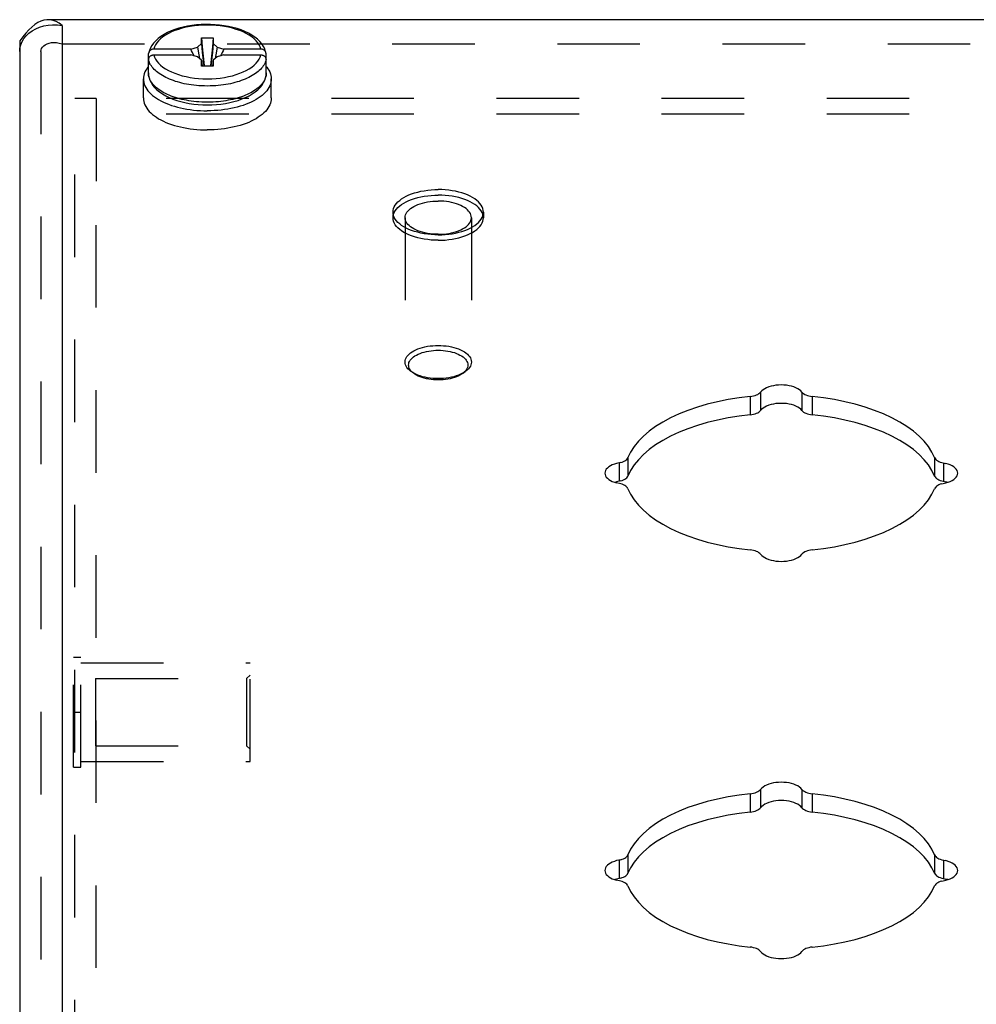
# Model space of a CAD drawing. Header units: inches. Extents: x 0 to 42.5, y 0 to 27.5.
# Tile 6 of 10: x 29.4 to 32.1, y 20.9 to 23.7. Entities that reach past the tile are written whole.
import ezdxf

# ---------------------------------------------------------------- set-up
doc = ezdxf.new("R2010")
doc.units = ezdxf.units.IN
doc.header["$LTSCALE"] = 2.3375
doc.header["$MEASUREMENT"] = 0
doc.linetypes.add('HIDDEN', pattern=[0.2, 0.1, -0.1])
doc.layers.add('DEFAULT_2', color=8, linetype='HIDDEN')
doc.layers.add('DOOR_ASSEMBLY', color=7, linetype='CONTINUOUS')

msp = doc.modelspace()

# ---------------------------------------------------------------- linework, layer by layer
at = {"layer": 'DEFAULT_2', "color": 8, "linetype": 'HIDDEN'}
for p, q in [((29.5878, 18.3599), (29.5878, 23.4842)), ((29.6478, 23.4842), (29.5878, 23.4842)), ((29.6478, 23.484), (29.6478, 23.184)), ((38.0278, 23.484), (29.6478, 23.484)), ((38.0278, 23.4401), (29.6478, 23.4401)), ((29.6478, 19.1518), (29.6478, 23.184)), ((29.5838, 21.5901), (29.5838, 21.9021)), ((29.5838, 21.9021), (29.6048, 21.9021)), ((29.6048, 21.5901), (29.6048, 21.9021)), ((29.6048, 21.8861), (30.0838, 21.8861)), ((30.0838, 21.6061), (30.0838, 21.8861)), ((29.6463, 21.8411), (29.6463, 21.6511)), ((29.6463, 21.8411), (30.0738, 21.8411)), ((30.0738, 21.8411), (30.0838, 21.8511)), ((30.0738, 21.8411), (30.0738, 21.6511)), ((29.5838, 21.7461), (29.6048, 21.7461)), ((29.6463, 21.6511), (30.0738, 21.6511)), ((30.0738, 21.6511), (30.0838, 21.6411)), ((29.5838, 21.5901), (29.6048, 21.5901)), ((29.6048, 21.6061), (30.0838, 21.6061))]:
    msp.add_line(p, q, dxfattribs=at)
at = {"layer": 'DOOR_ASSEMBLY', "color": 3, "linetype": 'Continuous'}
for p, q in [((38.1641, 23.7072), (29.5116, 23.7072)), ((29.5516, 23.6912), (29.5516, 18.9049)), ((29.4316, 23.6172), (29.4316, 18.771))]:
    msp.add_line(p, q, dxfattribs=at)
at = {"layer": 'DOOR_ASSEMBLY', "color": 7, "linetype": 'Continuous'}
for p, q in [((29.4316, 23.6472), (29.4316, 23.6172)), ((29.9463, 23.6394), (29.9463, 23.6559)), ((29.9463, 23.6559), (29.9793, 23.6559)), ((29.9793, 23.6559), (29.9793, 23.6394)), ((29.9158, 23.6241), (29.8117, 23.6241)), ((29.9158, 23.6241), (29.9352, 23.6297)), ((29.9352, 23.6297), (29.9463, 23.6394)), ((29.9793, 23.6394), (29.9905, 23.6297)), ((29.9905, 23.6297), (30.0098, 23.6241)), ((30.1139, 23.6241), (30.0098, 23.6241)), ((29.7966, 23.5955), (29.7966, 23.6111)), ((29.7966, 23.579), (29.7966, 23.5946)), ((29.8117, 23.6076), (29.9158, 23.6076)), ((29.9352, 23.602), (29.9158, 23.6076)), ((29.9463, 23.5924), (29.9352, 23.602)), ((29.9463, 23.5759), (29.9463, 23.5924)), ((29.9463, 23.5924), (29.9484, 23.5759)), ((29.9793, 23.5924), (29.9772, 23.5759)), ((29.9905, 23.602), (29.9793, 23.5924)), ((29.9793, 23.5924), (29.9793, 23.5759)), ((30.0098, 23.6076), (29.9905, 23.602)), ((30.0098, 23.6076), (30.1139, 23.6076)), ((30.129, 23.5955), (30.129, 23.6111)), ((30.1296, 23.5914), (30.129, 23.5955)), ((30.129, 23.579), (30.129, 23.5946)), ((30.1298, 23.5873), (30.1296, 23.5914)), ((29.7958, 23.557), (29.7958, 23.5873)), ((29.9793, 23.5759), (29.9463, 23.5759)), ((30.1298, 23.557), (30.1298, 23.5873)), ((29.7818, 23.4855), (29.7818, 23.5397)), ((30.1298, 23.557), (30.1296, 23.5531)), ((30.1438, 23.4855), (30.1438, 23.5397)), ((31.5294, 22.6526), (31.5294, 22.6007)), ((31.6463, 22.6526), (31.6463, 22.6007)), ((31.4999, 22.6401), (31.4999, 22.5882)), ((31.6757, 22.6401), (31.6757, 22.5882)), ((31.1286, 22.4522), (31.1286, 22.4003)), ((31.1536, 22.467), (31.1536, 22.415)), ((32.022, 22.467), (32.022, 22.415)), ((32.047, 22.4522), (32.047, 22.4003)), ((31.1217, 22.3987), (31.1162, 22.397)), ((31.1333, 22.4013), (31.1217, 22.3987)), ((32.0595, 22.397), (32.0539, 22.3987)), ((31.5294, 21.5276), (31.5294, 21.4757)), ((31.6463, 21.5276), (31.6463, 21.4757)), ((31.4999, 21.5151), (31.4999, 21.4632)), ((31.6757, 21.5151), (31.6757, 21.4632)), ((31.1536, 21.342), (31.1536, 21.29)), ((32.022, 21.342), (32.022, 21.29)), ((31.1286, 21.3272), (31.1286, 21.2753)), ((32.047, 21.3272), (32.047, 21.2753)), ((31.1333, 21.2763), (31.1217, 21.2737)), ((31.1217, 21.2737), (31.1162, 21.272)), ((32.0595, 21.272), (32.0539, 21.2737))]:
    msp.add_line(p, q, dxfattribs=at)
at = {"layer": 'DOOR_ASSEMBLY', "color": 8, "linetype": 'HIDDEN'}
for p, q in [((29.4916, 23.6172), (29.4916, 18.4229)), ((29.5516, 23.6392), (38.1241, 23.6392)), ((30.4886, 23.1621), (30.4886, 23.1465)), ((30.5226, 23.1465), (30.5226, 22.7378)), ((30.7106, 23.1465), (30.7106, 22.7378)), ((30.7446, 23.1621), (30.7446, 23.1465)), ((30.548, 22.7049), (30.5398, 22.7106)), ((30.6852, 22.7049), (30.6933, 22.7106))]:
    msp.add_line(p, q, dxfattribs=at)
at = {"layer": 'DOOR_ASSEMBLY', "color": 3, "linetype": 'Continuous'}
for points in [[(29.5116, 23.7072), (29.5087, 23.7071), (29.5001, 23.7059), (29.4916, 23.7031), (29.483, 23.6989), (29.4744, 23.6933), (29.4659, 23.6864), (29.4573, 23.6782), (29.4487, 23.6688), (29.4401, 23.6585), (29.4316, 23.6472)], [(29.5516, 23.6912), (29.543, 23.6972), (29.5344, 23.7019), (29.5259, 23.7051), (29.5173, 23.7069), (29.5116, 23.7072)], [(29.4435, 23.6538), (29.45, 23.6618), (29.4577, 23.6691), (29.4667, 23.6757), (29.4768, 23.6814), (29.4877, 23.6859), (29.4995, 23.6894), (29.5119, 23.6917), (29.5249, 23.6928), (29.5382, 23.6926), (29.5516, 23.6912)], [(29.4346, 23.6361), (29.4383, 23.6451), (29.4435, 23.6538)], [(29.4316, 23.6172), (29.4323, 23.6267), (29.4346, 23.6361)], [(31.6463, 22.6526), (31.6431, 22.6561), (31.6392, 22.6593), (31.6346, 22.6623), (31.6293, 22.6649), (31.6233, 22.6672), (31.6169, 22.6692), (31.61, 22.6707), (31.6028, 22.6719), (31.5954, 22.6725), (31.5878, 22.6728), (31.5803, 22.6725), (31.5729, 22.6719), (31.5657, 22.6707), (31.5588, 22.6692), (31.5523, 22.6672), (31.5464, 22.6649), (31.5411, 22.6623), (31.5364, 22.6593), (31.5325, 22.6561), (31.5294, 22.6526)], [(31.4999, 22.6401), (31.5048, 22.6408), (31.5095, 22.6417), (31.5139, 22.643), (31.5179, 22.6445), (31.5215, 22.6462), (31.5247, 22.6482), (31.5273, 22.6503), (31.5294, 22.6526)], [(31.6463, 22.6526), (31.6484, 22.6503), (31.651, 22.6482), (31.6541, 22.6462), (31.6578, 22.6445), (31.6618, 22.643), (31.6662, 22.6417), (31.6708, 22.6408), (31.6757, 22.6401)], [(31.4999, 22.6401), (31.4683, 22.6363), (31.4375, 22.6314), (31.4075, 22.6253), (31.3783, 22.6182), (31.3504, 22.61), (31.3236, 22.6008), (31.2983, 22.5907), (31.2746, 22.5796), (31.2525, 22.5678), (31.2322, 22.5551), (31.2139, 22.5418), (31.1975, 22.5278), (31.1832, 22.5132), (31.1711, 22.4982), (31.1613, 22.4828), (31.1536, 22.467)], [(32.022, 22.467), (32.0144, 22.4828), (32.0046, 22.4982), (31.9924, 22.5132), (31.9782, 22.5278), (31.9618, 22.5418), (31.9434, 22.5551), (31.9231, 22.5678), (31.9011, 22.5796), (31.8773, 22.5907), (31.852, 22.6008), (31.8253, 22.61), (31.7973, 22.6182), (31.7682, 22.6253), (31.7381, 22.6314), (31.7073, 22.6363), (31.6757, 22.6401)], [(31.1333, 22.4533), (31.1217, 22.4507), (31.1153, 22.4487), (31.1094, 22.4464), (31.104, 22.4437), (31.0994, 22.4408), (31.0955, 22.4375), (31.0924, 22.4341), (31.0901, 22.4305), (31.0888, 22.4268), (31.0883, 22.423)], [(31.1333, 22.4533), (31.1375, 22.4546), (31.1414, 22.4562), (31.1449, 22.458), (31.1479, 22.46), (31.1504, 22.4622), (31.1523, 22.4645), (31.1536, 22.467)], [(32.022, 22.467), (32.0233, 22.4645), (32.0252, 22.4622), (32.0277, 22.46), (32.0307, 22.458), (32.0342, 22.4562), (32.0381, 22.4546), (32.0424, 22.4533), (32.0539, 22.4507)], [(32.0873, 22.423), (32.0869, 22.4268), (32.0855, 22.4305), (32.0833, 22.4341), (32.0802, 22.4375), (32.0763, 22.4408), (32.0716, 22.4437), (32.0663, 22.4464), (32.0604, 22.4487), (32.0539, 22.4507)], [(31.0883, 22.423), (31.0888, 22.4193), (31.0901, 22.4155), (31.0924, 22.4119), (31.0955, 22.4085), (31.0994, 22.4053), (31.104, 22.4023), (31.1094, 22.3996), (31.1153, 22.3973), (31.1217, 22.3954)], [(32.0424, 22.3928), (32.0539, 22.3954), (32.0604, 22.3973), (32.0663, 22.3996), (32.0716, 22.4023), (32.0763, 22.4053), (32.0802, 22.4085), (32.0833, 22.4119), (32.0855, 22.4155), (32.0869, 22.4193), (32.0873, 22.423)], [(31.1536, 22.3791), (31.1523, 22.3815), (31.1504, 22.3838), (31.1479, 22.386), (31.1449, 22.3881), (31.1414, 22.3899), (31.1375, 22.3915), (31.1333, 22.3928), (31.1217, 22.3954)], [(32.0424, 22.3928), (32.0381, 22.3915), (32.0342, 22.3899), (32.0307, 22.3881), (32.0277, 22.386), (32.0252, 22.3838), (32.0233, 22.3815), (32.022, 22.3791)], [(31.1536, 22.3791), (31.1613, 22.3633), (31.1711, 22.3479), (31.1832, 22.3328), (31.1975, 22.3183), (31.2139, 22.3043), (31.2322, 22.2909), (31.2525, 22.2783), (31.2746, 22.2664), (31.2983, 22.2554), (31.3236, 22.2452), (31.3504, 22.236), (31.3783, 22.2279), (31.4075, 22.2207), (31.4375, 22.2147), (31.4683, 22.2097), (31.4999, 22.2059)], [(31.6757, 22.2059), (31.7073, 22.2097), (31.7381, 22.2147), (31.7682, 22.2207), (31.7973, 22.2279), (31.8253, 22.236), (31.852, 22.2452), (31.8773, 22.2554), (31.9011, 22.2664), (31.9231, 22.2783), (31.9434, 22.2909), (31.9618, 22.3043), (31.9782, 22.3183), (31.9924, 22.3328), (32.0046, 22.3479), (32.0144, 22.3633), (32.022, 22.3791)], [(31.5294, 22.1934), (31.5273, 22.1957), (31.5247, 22.1979), (31.5215, 22.1998), (31.5179, 22.2016), (31.5139, 22.2031), (31.5095, 22.2043), (31.5048, 22.2053), (31.4999, 22.2059)], [(31.6757, 22.2059), (31.6708, 22.2053), (31.6662, 22.2043), (31.6618, 22.2031), (31.6578, 22.2016), (31.6541, 22.1998), (31.651, 22.1979), (31.6484, 22.1957), (31.6463, 22.1934)], [(31.5294, 22.1934), (31.5325, 22.19), (31.5364, 22.1868), (31.5411, 22.1838), (31.5464, 22.1811), (31.5523, 22.1788), (31.5588, 22.1769), (31.5657, 22.1753), (31.5729, 22.1742), (31.5803, 22.1735), (31.5878, 22.1733), (31.5954, 22.1735), (31.6028, 22.1742), (31.61, 22.1753), (31.6169, 22.1769), (31.6233, 22.1788), (31.6293, 22.1811), (31.6346, 22.1838), (31.6392, 22.1868), (31.6431, 22.19), (31.6463, 22.1934)], [(31.4999, 21.5151), (31.5048, 21.5158), (31.5095, 21.5167), (31.5139, 21.518), (31.5179, 21.5195), (31.5215, 21.5212), (31.5247, 21.5232), (31.5273, 21.5253), (31.5294, 21.5276)], [(31.6463, 21.5276), (31.6431, 21.5311), (31.6392, 21.5343), (31.6346, 21.5373), (31.6293, 21.5399), (31.6233, 21.5422), (31.6169, 21.5442), (31.61, 21.5457), (31.6028, 21.5469), (31.5954, 21.5475), (31.5878, 21.5478), (31.5803, 21.5475), (31.5729, 21.5469), (31.5657, 21.5457), (31.5588, 21.5442), (31.5523, 21.5422), (31.5464, 21.5399), (31.5411, 21.5373), (31.5364, 21.5343), (31.5325, 21.5311), (31.5294, 21.5276)], [(31.6463, 21.5276), (31.6484, 21.5253), (31.651, 21.5232), (31.6541, 21.5212), (31.6578, 21.5195), (31.6618, 21.518), (31.6662, 21.5167), (31.6708, 21.5158), (31.6757, 21.5151)], [(31.4999, 21.5151), (31.4683, 21.5113), (31.4375, 21.5064), (31.4075, 21.5003), (31.3783, 21.4932), (31.3504, 21.485), (31.3236, 21.4758), (31.2983, 21.4657), (31.2746, 21.4546), (31.2525, 21.4428), (31.2322, 21.4301), (31.2139, 21.4168), (31.1975, 21.4028), (31.1832, 21.3882), (31.1711, 21.3732), (31.1613, 21.3578), (31.1536, 21.342)], [(32.022, 21.342), (32.0144, 21.3578), (32.0046, 21.3732), (31.9924, 21.3882), (31.9782, 21.4028), (31.9618, 21.4168), (31.9434, 21.4301), (31.9231, 21.4428), (31.9011, 21.4546), (31.8773, 21.4657), (31.852, 21.4758), (31.8253, 21.485), (31.7973, 21.4932), (31.7682, 21.5003), (31.7381, 21.5064), (31.7073, 21.5113), (31.6757, 21.5151)], [(31.1333, 21.3283), (31.1375, 21.3296), (31.1414, 21.3312), (31.1449, 21.333), (31.1479, 21.335), (31.1504, 21.3372), (31.1523, 21.3395), (31.1536, 21.342)], [(32.022, 21.342), (32.0233, 21.3395), (32.0252, 21.3372), (32.0277, 21.335), (32.0307, 21.333), (32.0342, 21.3312), (32.0381, 21.3296), (32.0424, 21.3283), (32.0539, 21.3257)], [(31.1333, 21.3283), (31.1217, 21.3257), (31.1153, 21.3237), (31.1094, 21.3214), (31.104, 21.3187), (31.0994, 21.3158), (31.0955, 21.3125), (31.0924, 21.3091), (31.0901, 21.3055), (31.0888, 21.3018), (31.0883, 21.298)], [(32.0873, 21.298), (32.0869, 21.3018), (32.0855, 21.3055), (32.0833, 21.3091), (32.0802, 21.3125), (32.0763, 21.3158), (32.0716, 21.3187), (32.0663, 21.3214), (32.0604, 21.3237), (32.0539, 21.3257)], [(31.0883, 21.298), (31.0888, 21.2943), (31.0901, 21.2905), (31.0924, 21.2869), (31.0955, 21.2835), (31.0994, 21.2803), (31.104, 21.2773), (31.1094, 21.2746), (31.1153, 21.2723), (31.1217, 21.2704)], [(32.0424, 21.2678), (32.0539, 21.2704), (32.0604, 21.2723), (32.0663, 21.2746), (32.0716, 21.2773), (32.0763, 21.2803), (32.0802, 21.2835), (32.0833, 21.2869), (32.0855, 21.2905), (32.0869, 21.2943), (32.0873, 21.298)], [(31.1536, 21.2541), (31.1523, 21.2565), (31.1504, 21.2588), (31.1479, 21.261), (31.1449, 21.2631), (31.1414, 21.2649), (31.1375, 21.2665), (31.1333, 21.2678), (31.1217, 21.2704)], [(31.1536, 21.2541), (31.1613, 21.2383), (31.1711, 21.2229), (31.1832, 21.2078), (31.1975, 21.1933), (31.2139, 21.1793), (31.2322, 21.1659), (31.2525, 21.1533), (31.2746, 21.1414), (31.2983, 21.1304), (31.3236, 21.1202), (31.3504, 21.111), (31.3783, 21.1029), (31.4075, 21.0957), (31.4375, 21.0897), (31.4683, 21.0847), (31.4999, 21.0809)], [(31.6757, 21.0809), (31.7073, 21.0847), (31.7381, 21.0897), (31.7682, 21.0957), (31.7973, 21.1029), (31.8253, 21.111), (31.852, 21.1202), (31.8773, 21.1304), (31.9011, 21.1414), (31.9231, 21.1533), (31.9434, 21.1659), (31.9618, 21.1793), (31.9782, 21.1933), (31.9924, 21.2078), (32.0046, 21.2229), (32.0144, 21.2383), (32.022, 21.2541)], [(32.0424, 21.2678), (32.0381, 21.2665), (32.0342, 21.2649), (32.0307, 21.2631), (32.0277, 21.261), (32.0252, 21.2588), (32.0233, 21.2565), (32.022, 21.2541)], [(31.5294, 21.0684), (31.5273, 21.0707), (31.5247, 21.0729), (31.5215, 21.0748), (31.5179, 21.0766), (31.5139, 21.0781), (31.5095, 21.0793), (31.5048, 21.0803), (31.4999, 21.0809)], [(31.6757, 21.0809), (31.6708, 21.0803), (31.6662, 21.0793), (31.6618, 21.0781), (31.6578, 21.0766), (31.6541, 21.0748), (31.651, 21.0729), (31.6484, 21.0707), (31.6463, 21.0684)], [(31.5294, 21.0684), (31.5325, 21.065), (31.5364, 21.0618), (31.5411, 21.0588), (31.5464, 21.0561), (31.5523, 21.0538), (31.5588, 21.0519), (31.5657, 21.0503), (31.5729, 21.0492), (31.5803, 21.0485), (31.5878, 21.0483), (31.5954, 21.0485), (31.6028, 21.0492), (31.61, 21.0503), (31.6169, 21.0519), (31.6233, 21.0538), (31.6293, 21.0561), (31.6346, 21.0588), (31.6392, 21.0618), (31.6431, 21.065), (31.6463, 21.0684)]]:
    msp.add_lwpolyline(points, dxfattribs=at)
at = {"layer": 'DOOR_ASSEMBLY', "color": 7, "linetype": 'Continuous'}
for points in [[(30.1288, 23.6133), (30.1279, 23.6171), (30.1254, 23.6243), (30.1219, 23.6315), (30.1173, 23.6384), (30.1116, 23.6452), (30.1049, 23.6517), (30.0971, 23.6579), (30.0885, 23.6637), (30.0791, 23.669), (30.069, 23.6738), (30.0582, 23.6781), (30.0469, 23.6819), (30.0351, 23.6852), (30.0229, 23.688), (30.0104, 23.6902), (29.9976, 23.692), (29.9846, 23.6931), (29.9715, 23.6938), (29.9583, 23.6938), (29.9452, 23.6934), (29.9322, 23.6924), (29.9193, 23.6909), (29.9067, 23.6888), (29.8945, 23.6862), (29.8826, 23.6831), (29.8712, 23.6795), (29.8603, 23.6753), (29.85, 23.6707), (29.8404, 23.6656), (29.8316, 23.6601), (29.8236, 23.6541), (29.8166, 23.6478), (29.8106, 23.6412), (29.8056, 23.6344), (29.8017, 23.6274), (29.7988, 23.6204), (29.7969, 23.6133)], [(30.1139, 23.6241), (30.1121, 23.6302), (30.1093, 23.6362), (30.1055, 23.6421), (30.1008, 23.6478), (30.0951, 23.6533), (30.0886, 23.6585), (30.0813, 23.6635), (30.0732, 23.6681), (30.0643, 23.6724), (30.0548, 23.6764), (30.0447, 23.6799), (30.034, 23.683), (30.0229, 23.6857), (30.0114, 23.6879), (29.9995, 23.6896), (29.9874, 23.6909), (29.9752, 23.6916), (29.9628, 23.6919), (29.9505, 23.6916), (29.9382, 23.6909), (29.9262, 23.6896), (29.9143, 23.6879), (29.9028, 23.6857), (29.8916, 23.683), (29.881, 23.6799), (29.8709, 23.6764), (29.8613, 23.6724), (29.8525, 23.6681), (29.8444, 23.6635), (29.837, 23.6585), (29.8305, 23.6533), (29.8249, 23.6478), (29.8202, 23.6421), (29.8164, 23.6362), (29.8136, 23.6302), (29.8117, 23.6241)], [(29.9463, 23.6559), (29.9485, 23.6299), (29.951, 23.6038), (29.9536, 23.5774), (29.9538, 23.5759)], [(29.9793, 23.6559), (29.9771, 23.6299), (29.9747, 23.6038), (29.972, 23.5774), (29.9719, 23.5759)], [(29.8117, 23.6241), (29.8102, 23.624), (29.8088, 23.6239), (29.8074, 23.6236), (29.806, 23.6231), (29.8046, 23.6226), (29.8034, 23.6219), (29.8022, 23.6212), (29.8011, 23.6203), (29.8001, 23.6194), (29.7992, 23.6183), (29.7984, 23.6173), (29.7978, 23.6161), (29.7973, 23.6149), (29.7969, 23.6137), (29.7969, 23.6133)], [(29.9253, 23.6049), (29.923, 23.6093), (29.9206, 23.6141), (29.9182, 23.619), (29.9158, 23.6241)], [(29.9352, 23.6297), (29.9389, 23.6073), (29.9407, 23.5972)], [(29.9463, 23.6394), (29.9485, 23.6156), (29.951, 23.5919), (29.9528, 23.5759)], [(29.9793, 23.6394), (29.9771, 23.6156), (29.9747, 23.5919), (29.9729, 23.5759)], [(29.9905, 23.6297), (29.9868, 23.6073), (29.9849, 23.5972)], [(30.0098, 23.6241), (30.0074, 23.619), (30.005, 23.6141), (30.0026, 23.6093), (30.0004, 23.6049)], [(30.1288, 23.6133), (30.1287, 23.6137), (30.1284, 23.6149), (30.1279, 23.6161), (30.1272, 23.6172), (30.1265, 23.6183), (30.1256, 23.6194), (30.1246, 23.6203), (30.1235, 23.6212), (30.1223, 23.6219), (30.121, 23.6226), (30.1197, 23.6231), (30.1183, 23.6236), (30.1169, 23.6239), (30.1154, 23.624), (30.1139, 23.6241)], [(29.7966, 23.5955), (29.796, 23.5914), (29.7958, 23.5873)], [(29.7969, 23.6133), (29.7967, 23.6124), (29.7966, 23.6111)], [(29.7966, 23.5946), (29.7967, 23.5959), (29.7969, 23.5972), (29.7973, 23.5984), (29.7978, 23.5996), (29.7984, 23.6007), (29.7992, 23.6018), (29.8001, 23.6029), (29.8011, 23.6038), (29.8022, 23.6047), (29.8034, 23.6054), (29.8046, 23.6061), (29.806, 23.6066), (29.8074, 23.6071), (29.8088, 23.6074), (29.8102, 23.6075), (29.8117, 23.6076)], [(29.8555, 23.5389), (29.8502, 23.5412), (29.8451, 23.5437), (29.8402, 23.5462), (29.8355, 23.5488), (29.8311, 23.5516), (29.8268, 23.5544), (29.8229, 23.5573), (29.8191, 23.5603), (29.8157, 23.5634), (29.8125, 23.5665), (29.8096, 23.5697), (29.8069, 23.5729), (29.8045, 23.5763), (29.8023, 23.5798), (29.8005, 23.5834), (29.7989, 23.587), (29.7976, 23.5908), (29.7966, 23.5946)], [(29.8117, 23.6076), (29.8136, 23.6015), (29.8164, 23.5955), (29.8202, 23.5896), (29.8249, 23.5839), (29.8305, 23.5784), (29.837, 23.5732), (29.8444, 23.5682), (29.8525, 23.5636), (29.8613, 23.5593), (29.8709, 23.5554), (29.881, 23.5518), (29.8916, 23.5487), (29.9028, 23.546), (29.9143, 23.5438), (29.9262, 23.5421), (29.9382, 23.5409), (29.9505, 23.5401), (29.9628, 23.5399), (29.9752, 23.5401), (29.9874, 23.5409), (29.9995, 23.5421), (30.0114, 23.5438), (30.0229, 23.546), (30.034, 23.5487), (30.0447, 23.5518), (30.0548, 23.5554), (30.0643, 23.5593), (30.0732, 23.5636), (30.0813, 23.5682), (30.0886, 23.5732), (30.0951, 23.5784), (30.1008, 23.5839), (30.1055, 23.5896), (30.1093, 23.5955), (30.1121, 23.6015), (30.1139, 23.6076)], [(30.129, 23.5946), (30.1281, 23.5908), (30.1268, 23.587), (30.1252, 23.5834), (30.1233, 23.5798), (30.1211, 23.5763), (30.1187, 23.5729), (30.1161, 23.5697), (30.1132, 23.5665), (30.11, 23.5634), (30.1065, 23.5603), (30.1028, 23.5573), (30.0988, 23.5544), (30.0946, 23.5516), (30.0901, 23.5488), (30.0855, 23.5462), (30.0806, 23.5437), (30.0755, 23.5412)], [(30.1139, 23.6076), (30.1154, 23.6075), (30.1169, 23.6074), (30.1183, 23.6071), (30.1197, 23.6066), (30.121, 23.6061), (30.1223, 23.6054), (30.1235, 23.6047), (30.1246, 23.6038), (30.1256, 23.6029), (30.1265, 23.6018), (30.1272, 23.6008), (30.1279, 23.5996), (30.1284, 23.5984), (30.1287, 23.5972), (30.1289, 23.5959), (30.129, 23.5946)], [(30.129, 23.6111), (30.1289, 23.6124), (30.1288, 23.6133)], [(29.7958, 23.5745), (29.7947, 23.5731), (29.7913, 23.5685), (29.7884, 23.5639), (29.7861, 23.5591), (29.7842, 23.5543), (29.7829, 23.5494), (29.7821, 23.5446), (29.7818, 23.5397)], [(29.7958, 23.5873), (29.796, 23.5832), (29.7966, 23.579)], [(30.129, 23.579), (30.1296, 23.5832), (30.1298, 23.5873)], [(30.1298, 23.5745), (30.131, 23.5731), (30.1344, 23.5685), (30.1372, 23.5639), (30.1396, 23.5591), (30.1414, 23.5543), (30.1428, 23.5494), (30.1436, 23.5446), (30.1438, 23.5397)], [(29.7818, 23.5397), (29.7821, 23.5348), (29.7829, 23.5299), (29.7842, 23.525), (29.7861, 23.5202), (29.7884, 23.5154), (29.7913, 23.5108), (29.7947, 23.5062), (29.7986, 23.5017), (29.8029, 23.4973), (29.8077, 23.493), (29.813, 23.4889), (29.8187, 23.4849), (29.8249, 23.4811)], [(29.7958, 23.557), (29.7963, 23.55), (29.7977, 23.543), (29.8001, 23.536), (29.8034, 23.529), (29.8079, 23.5221), (29.8134, 23.5154), (29.8199, 23.5089), (29.8274, 23.5028), (29.8357, 23.4971), (29.8449, 23.4918), (29.8547, 23.4869), (29.8652, 23.4826), (29.8762, 23.4787), (29.8876, 23.4754), (29.8995, 23.4725), (29.9118, 23.4702), (29.9243, 23.4683), (29.937, 23.467), (29.9499, 23.4662), (29.9628, 23.466)], [(29.9628, 23.4735), (29.9547, 23.4736), (29.9468, 23.4739), (29.9391, 23.4743), (29.9317, 23.4749), (29.9244, 23.4757), (29.9174, 23.4766), (29.9105, 23.4777), (29.9038, 23.4789), (29.8972, 23.4802), (29.8908, 23.4816), (29.8845, 23.4832), (29.8783, 23.4849), (29.8723, 23.4868), (29.8664, 23.4888), (29.8607, 23.4909), (29.8552, 23.4931), (29.8499, 23.4955), (29.8448, 23.4979), (29.8399, 23.5005), (29.8352, 23.5031), (29.8308, 23.5059), (29.8265, 23.5087), (29.8226, 23.5116), (29.8189, 23.5147), (29.8154, 23.5177), (29.8122, 23.5209), (29.8093, 23.5241), (29.8067, 23.5273), (29.8043, 23.5307), (29.8021, 23.5342), (29.8003, 23.5378), (29.7987, 23.5415), (29.7975, 23.5453), (29.7966, 23.5492), (29.796, 23.5531), (29.7958, 23.557)], [(29.9628, 23.5194), (29.9547, 23.5195), (29.9468, 23.5198), (29.9391, 23.5202), (29.9317, 23.5208), (29.9245, 23.5216), (29.9175, 23.5225), (29.9106, 23.5236), (29.9039, 23.5247), (29.8974, 23.526), (29.891, 23.5275), (29.8847, 23.5291), (29.8785, 23.5308), (29.8725, 23.5326), (29.8667, 23.5346), (29.861, 23.5367), (29.8555, 23.5389)], [(29.9628, 23.466), (29.9758, 23.4662), (29.9887, 23.467), (30.0015, 23.4683), (30.014, 23.4702), (30.0263, 23.4726), (30.0382, 23.4754), (30.0497, 23.4788), (30.0607, 23.4827), (30.0712, 23.487), (30.081, 23.4919), (30.0901, 23.4972), (30.0984, 23.5029), (30.1059, 23.509), (30.1124, 23.5155), (30.1178, 23.5222), (30.1222, 23.529), (30.1256, 23.536), (30.128, 23.543), (30.1294, 23.55), (30.1298, 23.557)], [(30.1296, 23.5531), (30.1291, 23.5492), (30.1282, 23.5453), (30.127, 23.5416), (30.1254, 23.5379), (30.1235, 23.5342), (30.1214, 23.5308), (30.119, 23.5274), (30.1163, 23.5241), (30.1134, 23.5209), (30.1103, 23.5178), (30.1068, 23.5147), (30.1031, 23.5117), (30.0991, 23.5087), (30.0949, 23.5059), (30.0905, 23.5031), (30.0858, 23.5005), (30.0809, 23.4979), (30.0758, 23.4955), (30.0705, 23.4931), (30.065, 23.4909), (30.0593, 23.4888), (30.0534, 23.4868), (30.0474, 23.485), (30.0412, 23.4832), (30.0349, 23.4816), (30.0285, 23.4802), (30.0219, 23.4789), (30.0152, 23.4777), (30.0083, 23.4766), (30.0013, 23.4757), (29.994, 23.4749), (29.9866, 23.4743), (29.9789, 23.4739), (29.971, 23.4736), (29.9628, 23.4735)], [(30.0755, 23.5412), (30.0702, 23.5389), (30.0647, 23.5367), (30.059, 23.5346), (30.0531, 23.5326), (30.0471, 23.5308), (30.041, 23.5291), (30.0347, 23.5275), (30.0283, 23.526), (30.0217, 23.5247), (30.015, 23.5236), (30.0082, 23.5225), (30.0012, 23.5216), (29.9939, 23.5208), (29.9865, 23.5202), (29.9789, 23.5198), (29.971, 23.5195), (29.9628, 23.5194)], [(30.1438, 23.5397), (30.1436, 23.5348), (30.1428, 23.5299), (30.1414, 23.525), (30.1396, 23.5202), (30.1372, 23.5154), (30.1344, 23.5108), (30.131, 23.5062), (30.1271, 23.5017), (30.1227, 23.4973), (30.1179, 23.493), (30.1126, 23.4889), (30.1069, 23.4849), (30.1008, 23.4811)], [(29.7818, 23.4855), (29.7821, 23.4806), (29.7829, 23.4757), (29.7842, 23.4709), (29.7861, 23.4661), (29.7884, 23.4613), (29.7913, 23.4566), (29.7947, 23.452), (29.7986, 23.4475), (29.8029, 23.4431), (29.8077, 23.4389), (29.813, 23.4347), (29.8187, 23.4308), (29.8249, 23.4269), (29.8314, 23.4233), (29.8384, 23.4198), (29.8457, 23.4165), (29.8533, 23.4135), (29.8613, 23.4106), (29.8695, 23.408), (29.878, 23.4056), (29.8868, 23.4034), (29.8958, 23.4015), (29.905, 23.3998), (29.9144, 23.3983), (29.9239, 23.3971), (29.9335, 23.3962), (29.9433, 23.3956), (29.953, 23.3952), (29.9628, 23.395)], [(29.8249, 23.4811), (29.8314, 23.4774), (29.8384, 23.4739), (29.8457, 23.4707), (29.8533, 23.4676), (29.8613, 23.4647), (29.8695, 23.4621), (29.878, 23.4597), (29.8868, 23.4575), (29.8958, 23.4556), (29.905, 23.4539), (29.9144, 23.4525), (29.9239, 23.4513), (29.9335, 23.4503), (29.9433, 23.4497), (29.953, 23.4493), (29.9628, 23.4492)], [(30.1438, 23.4855), (30.1436, 23.4806), (30.1428, 23.4757), (30.1414, 23.4709), (30.1396, 23.4661), (30.1372, 23.4613), (30.1344, 23.4566), (30.131, 23.452), (30.1271, 23.4475), (30.1227, 23.4431), (30.1179, 23.4389), (30.1126, 23.4347), (30.1069, 23.4308), (30.1008, 23.4269), (30.0942, 23.4233), (30.0873, 23.4198), (30.08, 23.4165), (30.0724, 23.4135), (30.0644, 23.4106), (30.0561, 23.408), (30.0476, 23.4056), (30.0388, 23.4034), (30.0298, 23.4015), (30.0206, 23.3998), (30.0113, 23.3983), (30.0017, 23.3971), (29.9921, 23.3962), (29.9824, 23.3956), (29.9726, 23.3952), (29.9628, 23.395)], [(30.1008, 23.4811), (30.0942, 23.4774), (30.0873, 23.4739), (30.08, 23.4707), (30.0724, 23.4676), (30.0644, 23.4647), (30.0561, 23.4621), (30.0476, 23.4597), (30.0388, 23.4575), (30.0298, 23.4556), (30.0206, 23.4539), (30.0113, 23.4525), (30.0017, 23.4513), (29.9921, 23.4503), (29.9824, 23.4497), (29.9726, 23.4493), (29.9628, 23.4492)], [(31.6463, 22.6007), (31.6431, 22.6041), (31.6392, 22.6073), (31.6346, 22.6103), (31.6293, 22.613), (31.6233, 22.6153), (31.6169, 22.6172), (31.61, 22.6188), (31.6028, 22.6199), (31.5954, 22.6206), (31.5878, 22.6208), (31.5803, 22.6206), (31.5729, 22.6199), (31.5657, 22.6188), (31.5588, 22.6172), (31.5523, 22.6153), (31.5464, 22.613), (31.5411, 22.6103), (31.5364, 22.6073), (31.5325, 22.6041), (31.5294, 22.6007)], [(31.4999, 22.5882), (31.4683, 22.5844), (31.4375, 22.5794), (31.4075, 22.5734), (31.3783, 22.5662), (31.3504, 22.558), (31.3236, 22.5489), (31.2983, 22.5387), (31.2746, 22.5277), (31.2525, 22.5158), (31.2322, 22.5032), (31.2139, 22.4898), (31.1975, 22.4758), (31.1832, 22.4612), (31.1711, 22.4462), (31.1613, 22.4308), (31.1536, 22.415)], [(31.4999, 22.5882), (31.5048, 22.5888), (31.5095, 22.5898), (31.5139, 22.591), (31.5179, 22.5925), (31.5215, 22.5943), (31.5247, 22.5962), (31.5273, 22.5984), (31.5294, 22.6007)], [(31.6463, 22.6007), (31.6484, 22.5984), (31.651, 22.5962), (31.6541, 22.5943), (31.6578, 22.5925), (31.6618, 22.591), (31.6662, 22.5898), (31.6708, 22.5888), (31.6757, 22.5882)], [(32.022, 22.415), (32.0144, 22.4308), (32.0046, 22.4462), (31.9924, 22.4612), (31.9782, 22.4758), (31.9618, 22.4898), (31.9434, 22.5032), (31.9231, 22.5158), (31.9011, 22.5277), (31.8773, 22.5387), (31.852, 22.5489), (31.8253, 22.558), (31.7973, 22.5662), (31.7682, 22.5734), (31.7381, 22.5794), (31.7073, 22.5844), (31.6757, 22.5882)], [(31.1333, 22.4013), (31.1375, 22.4026), (31.1414, 22.4042), (31.1449, 22.406), (31.1479, 22.4081), (31.1504, 22.4102), (31.1523, 22.4126), (31.1536, 22.415)], [(32.022, 22.415), (32.0233, 22.4126), (32.0252, 22.4102), (32.0277, 22.4081), (32.0307, 22.406), (32.0342, 22.4042), (32.0381, 22.4026), (32.0424, 22.4013), (32.0539, 22.3987)], [(31.4999, 21.4632), (31.5048, 21.4638), (31.5095, 21.4648), (31.5139, 21.466), (31.5179, 21.4675), (31.5215, 21.4693), (31.5247, 21.4712), (31.5273, 21.4734), (31.5294, 21.4757)], [(31.6463, 21.4757), (31.6431, 21.4791), (31.6392, 21.4823), (31.6346, 21.4853), (31.6293, 21.488), (31.6233, 21.4903), (31.6169, 21.4922), (31.61, 21.4938), (31.6028, 21.4949), (31.5954, 21.4956), (31.5878, 21.4958), (31.5803, 21.4956), (31.5729, 21.4949), (31.5657, 21.4938), (31.5588, 21.4922), (31.5523, 21.4903), (31.5464, 21.488), (31.5411, 21.4853), (31.5364, 21.4823), (31.5325, 21.4791), (31.5294, 21.4757)], [(31.6463, 21.4757), (31.6484, 21.4734), (31.651, 21.4712), (31.6541, 21.4693), (31.6578, 21.4675), (31.6618, 21.466), (31.6662, 21.4648), (31.6708, 21.4638), (31.6757, 21.4632)], [(31.4999, 21.4632), (31.4683, 21.4594), (31.4375, 21.4544), (31.4075, 21.4484), (31.3783, 21.4412), (31.3504, 21.433), (31.3236, 21.4239), (31.2983, 21.4137), (31.2746, 21.4027), (31.2525, 21.3908), (31.2322, 21.3782), (31.2139, 21.3648), (31.1975, 21.3508), (31.1832, 21.3362), (31.1711, 21.3212), (31.1613, 21.3058), (31.1536, 21.29)], [(32.022, 21.29), (32.0144, 21.3058), (32.0046, 21.3212), (31.9924, 21.3362), (31.9782, 21.3508), (31.9618, 21.3648), (31.9434, 21.3782), (31.9231, 21.3908), (31.9011, 21.4027), (31.8773, 21.4137), (31.852, 21.4239), (31.8253, 21.433), (31.7973, 21.4412), (31.7682, 21.4484), (31.7381, 21.4544), (31.7073, 21.4594), (31.6757, 21.4632)], [(31.1333, 21.2763), (31.1375, 21.2776), (31.1414, 21.2792), (31.1449, 21.281), (31.1479, 21.2831), (31.1504, 21.2852), (31.1523, 21.2876), (31.1536, 21.29)], [(32.022, 21.29), (32.0233, 21.2876), (32.0252, 21.2852), (32.0277, 21.2831), (32.0307, 21.281), (32.0342, 21.2792), (32.0381, 21.2776), (32.0424, 21.2763), (32.0539, 21.2737)]]:
    msp.add_lwpolyline(points, dxfattribs=at)
at = {"layer": 'DOOR_ASSEMBLY', "color": 8, "linetype": 'HIDDEN'}
for points in [[(29.4916, 23.6172), (29.4921, 23.6215), (29.4936, 23.6257), (29.4961, 23.6296), (29.4996, 23.6332), (29.504, 23.6364), (29.5092, 23.639), (29.5151, 23.641), (29.5216, 23.6422), (29.5286, 23.6427), (29.536, 23.6424), (29.5437, 23.6412), (29.5516, 23.6392)], [(30.4886, 23.1621), (30.489, 23.1671), (30.4902, 23.1721), (30.4921, 23.1771), (30.4948, 23.1819), (30.4983, 23.1866), (30.5025, 23.1912), (30.5074, 23.1956), (30.513, 23.1997), (30.5192, 23.2037), (30.5261, 23.2074), (30.5334, 23.2108), (30.5413, 23.2139), (30.5497, 23.2167), (30.5585, 23.2191), (30.5676, 23.2212), (30.577, 23.223), (30.5867, 23.2243), (30.5966, 23.2253), (30.6065, 23.2259), (30.6166, 23.2261)], [(30.4886, 23.1465), (30.489, 23.1515), (30.4902, 23.1565), (30.4921, 23.1615), (30.4948, 23.1663), (30.4983, 23.171), (30.5025, 23.1756), (30.5074, 23.18), (30.513, 23.1841), (30.5192, 23.1881), (30.5261, 23.1918), (30.5334, 23.1952), (30.5413, 23.1983), (30.5497, 23.2011), (30.5585, 23.2036), (30.5676, 23.2057), (30.577, 23.2074), (30.5867, 23.2088), (30.5966, 23.2097), (30.6065, 23.2103), (30.6166, 23.2105)], [(30.7446, 23.1621), (30.7442, 23.1671), (30.743, 23.1721), (30.741, 23.1771), (30.7383, 23.1819), (30.7348, 23.1866), (30.7306, 23.1912), (30.7257, 23.1956), (30.7201, 23.1997), (30.7139, 23.2037), (30.7071, 23.2074), (30.6997, 23.2108), (30.6918, 23.2139), (30.6835, 23.2167), (30.6747, 23.2191), (30.6656, 23.2212), (30.6561, 23.223), (30.6465, 23.2243), (30.6366, 23.2253), (30.6267, 23.2259), (30.6166, 23.2261)], [(30.7446, 23.1465), (30.7442, 23.1515), (30.743, 23.1565), (30.741, 23.1615), (30.7383, 23.1663), (30.7348, 23.171), (30.7306, 23.1756), (30.7257, 23.18), (30.7201, 23.1841), (30.7139, 23.1881), (30.7071, 23.1918), (30.6997, 23.1952), (30.6918, 23.1983), (30.6835, 23.2011), (30.6747, 23.2036), (30.6656, 23.2057), (30.6561, 23.2074), (30.6465, 23.2088), (30.6366, 23.2097), (30.6267, 23.2103), (30.6166, 23.2105)], [(30.5226, 23.1465), (30.5229, 23.1504), (30.5239, 23.1543), (30.5255, 23.1581), (30.5277, 23.1618), (30.5305, 23.1654), (30.5339, 23.1689), (30.5379, 23.1722), (30.5424, 23.1754), (30.5474, 23.1784), (30.5529, 23.1811), (30.5588, 23.1836), (30.5652, 23.1859), (30.5718, 23.1879), (30.5788, 23.1896), (30.5861, 23.191), (30.5935, 23.1921), (30.6011, 23.1929), (30.6088, 23.1934), (30.6166, 23.1935)], [(30.7106, 23.1465), (30.7103, 23.1504), (30.7093, 23.1543), (30.7077, 23.1581), (30.7055, 23.1618), (30.7027, 23.1654), (30.6992, 23.1689), (30.6953, 23.1722), (30.6908, 23.1754), (30.6857, 23.1784), (30.6802, 23.1811), (30.6743, 23.1836), (30.668, 23.1859), (30.6613, 23.1879), (30.6543, 23.1896), (30.6471, 23.191), (30.6397, 23.1921), (30.632, 23.1929), (30.6244, 23.1934), (30.6166, 23.1935)], [(30.6166, 23.0981), (30.6065, 23.0983), (30.5966, 23.0989), (30.5867, 23.0999), (30.577, 23.1012), (30.5676, 23.103), (30.5585, 23.1051), (30.5497, 23.1075), (30.5413, 23.1103), (30.5334, 23.1134), (30.5261, 23.1169), (30.5192, 23.1206), (30.513, 23.1245), (30.5074, 23.1287), (30.5025, 23.1331), (30.4983, 23.1376), (30.4948, 23.1423), (30.4921, 23.1472), (30.4902, 23.1521), (30.489, 23.1571), (30.4886, 23.1621)], [(30.6166, 23.0825), (30.6065, 23.0827), (30.5966, 23.0833), (30.5867, 23.0843), (30.577, 23.0857), (30.5676, 23.0874), (30.5585, 23.0895), (30.5497, 23.092), (30.5413, 23.0947), (30.5334, 23.0979), (30.5261, 23.1013), (30.5192, 23.105), (30.513, 23.1089), (30.5074, 23.1131), (30.5025, 23.1175), (30.4983, 23.122), (30.4948, 23.1267), (30.4921, 23.1316), (30.4902, 23.1365), (30.489, 23.1415), (30.4886, 23.1465)], [(30.6166, 23.0995), (30.6088, 23.0997), (30.6011, 23.1002), (30.5935, 23.101), (30.5861, 23.1021), (30.5788, 23.1035), (30.5718, 23.1052), (30.5652, 23.1072), (30.5588, 23.1094), (30.5529, 23.1119), (30.5474, 23.1147), (30.5424, 23.1177), (30.5379, 23.1208), (30.5339, 23.1242), (30.5305, 23.1276), (30.5277, 23.1313), (30.5255, 23.135), (30.5239, 23.1388), (30.5229, 23.1426), (30.5226, 23.1465)], [(30.6166, 23.0981), (30.6267, 23.0983), (30.6366, 23.0989), (30.6465, 23.0999), (30.6561, 23.1012), (30.6656, 23.103), (30.6747, 23.1051), (30.6835, 23.1075), (30.6918, 23.1103), (30.6997, 23.1134), (30.7071, 23.1169), (30.7139, 23.1206), (30.7201, 23.1245), (30.7257, 23.1287), (30.7306, 23.1331), (30.7348, 23.1376), (30.7383, 23.1423), (30.741, 23.1472), (30.743, 23.1521), (30.7442, 23.1571), (30.7446, 23.1621)], [(30.6166, 23.0995), (30.6244, 23.0997), (30.632, 23.1002), (30.6397, 23.101), (30.6471, 23.1021), (30.6543, 23.1035), (30.6613, 23.1052), (30.668, 23.1072), (30.6743, 23.1094), (30.6802, 23.1119), (30.6857, 23.1147), (30.6908, 23.1177), (30.6953, 23.1208), (30.6992, 23.1242), (30.7027, 23.1276), (30.7055, 23.1313), (30.7077, 23.135), (30.7093, 23.1388), (30.7103, 23.1426), (30.7106, 23.1465)], [(30.6166, 23.0825), (30.6267, 23.0827), (30.6366, 23.0833), (30.6465, 23.0843), (30.6561, 23.0857), (30.6656, 23.0874), (30.6747, 23.0895), (30.6835, 23.092), (30.6918, 23.0947), (30.6997, 23.0979), (30.7071, 23.1013), (30.7139, 23.105), (30.7201, 23.1089), (30.7257, 23.1131), (30.7306, 23.1175), (30.7348, 23.122), (30.7383, 23.1267), (30.741, 23.1316), (30.743, 23.1365), (30.7442, 23.1415), (30.7446, 23.1465)], [(30.5226, 22.7378), (30.5229, 22.7417), (30.5239, 22.7455), (30.5255, 22.7493), (30.5277, 22.7531), (30.5305, 22.7567), (30.534, 22.7602), (30.538, 22.7635), (30.5425, 22.7667), (30.5476, 22.7697), (30.5531, 22.7724), (30.5591, 22.7749), (30.5654, 22.7772), (30.5721, 22.7792), (30.5791, 22.7809), (30.5864, 22.7823), (30.5938, 22.7834), (30.6014, 22.7841), (30.609, 22.7846), (30.6166, 22.7848)], [(30.6166, 22.7848), (30.6242, 22.7846), (30.6318, 22.7841), (30.6393, 22.7834), (30.6467, 22.7823), (30.654, 22.7809), (30.661, 22.7792), (30.6677, 22.7772), (30.6741, 22.7749), (30.6801, 22.7724), (30.6856, 22.7697), (30.6906, 22.7667), (30.6952, 22.7635), (30.6992, 22.7602), (30.7026, 22.7567), (30.7055, 22.7531), (30.7077, 22.7493), (30.7093, 22.7455), (30.7103, 22.7417), (30.7106, 22.7378)], [(30.548, 22.7049), (30.5463, 22.7061), (30.5428, 22.7091), (30.5397, 22.7122), (30.5372, 22.7154), (30.5352, 22.7188), (30.5337, 22.7222), (30.5329, 22.7256), (30.5326, 22.7291), (30.5329, 22.7326), (30.5337, 22.736), (30.5352, 22.7394), (30.5372, 22.7428), (30.5397, 22.746), (30.5428, 22.7491), (30.5463, 22.7521), (30.5504, 22.755), (30.5549, 22.7576), (30.5598, 22.7601), (30.5652, 22.7623), (30.5709, 22.7643), (30.5769, 22.7661), (30.5831, 22.7676), (30.5896, 22.7689), (30.5963, 22.7699), (30.603, 22.7705), (30.6098, 22.771), (30.6166, 22.7711)], [(30.6166, 22.7711), (30.6234, 22.771), (30.6302, 22.7705), (30.6369, 22.7699), (30.6435, 22.7689), (30.65, 22.7676), (30.6563, 22.7661), (30.6623, 22.7643), (30.668, 22.7623), (30.6733, 22.7601), (30.6782, 22.7576), (30.6828, 22.755), (30.6868, 22.7521), (30.6904, 22.7492), (30.6935, 22.746), (30.696, 22.7428), (30.698, 22.7394), (30.6994, 22.736), (30.7003, 22.7326), (30.7006, 22.7291), (30.7003, 22.7256), (30.6994, 22.7222), (30.698, 22.7188), (30.696, 22.7154), (30.6935, 22.7122), (30.6904, 22.7091), (30.6868, 22.7061), (30.6852, 22.7049)], [(30.5398, 22.7106), (30.538, 22.712), (30.534, 22.7153), (30.5305, 22.7188), (30.5277, 22.7225), (30.5255, 22.7262), (30.5239, 22.73), (30.5229, 22.7339), (30.5226, 22.7378)], [(30.7106, 22.7378), (30.7103, 22.7339), (30.7093, 22.73), (30.7077, 22.7262), (30.7055, 22.7225), (30.7026, 22.7188), (30.6992, 22.7153), (30.6952, 22.712), (30.6933, 22.7106)], [(30.6166, 22.6908), (30.609, 22.6909), (30.6014, 22.6914), (30.5938, 22.6922), (30.5864, 22.6932), (30.5792, 22.6946), (30.5721, 22.6963), (30.5654, 22.6983), (30.5591, 22.7006), (30.5531, 22.7031), (30.5476, 22.7058), (30.5425, 22.7088), (30.5398, 22.7106)], [(30.6166, 22.6871), (30.6098, 22.6872), (30.603, 22.6877), (30.5963, 22.6884), (30.5896, 22.6893), (30.5831, 22.6906), (30.5769, 22.6921), (30.5709, 22.6939), (30.5652, 22.6959), (30.5599, 22.6981), (30.5549, 22.7006), (30.5504, 22.7032), (30.548, 22.7049)], [(30.6933, 22.7106), (30.6906, 22.7088), (30.6856, 22.7059), (30.6801, 22.7031), (30.6741, 22.7006), (30.6677, 22.6983), (30.661, 22.6963), (30.654, 22.6946), (30.6468, 22.6932), (30.6393, 22.6922), (30.6318, 22.6914), (30.6242, 22.6909), (30.6166, 22.6908)], [(30.6852, 22.7049), (30.6828, 22.7032), (30.6782, 22.7006), (30.6733, 22.6981), (30.668, 22.6959), (30.6623, 22.6939), (30.6563, 22.6921), (30.65, 22.6906), (30.6435, 22.6893), (30.6369, 22.6884), (30.6302, 22.6877), (30.6234, 22.6872), (30.6166, 22.6871)]]:
    msp.add_lwpolyline(points, dxfattribs=at)

doc.saveas('drawing.dxf')
